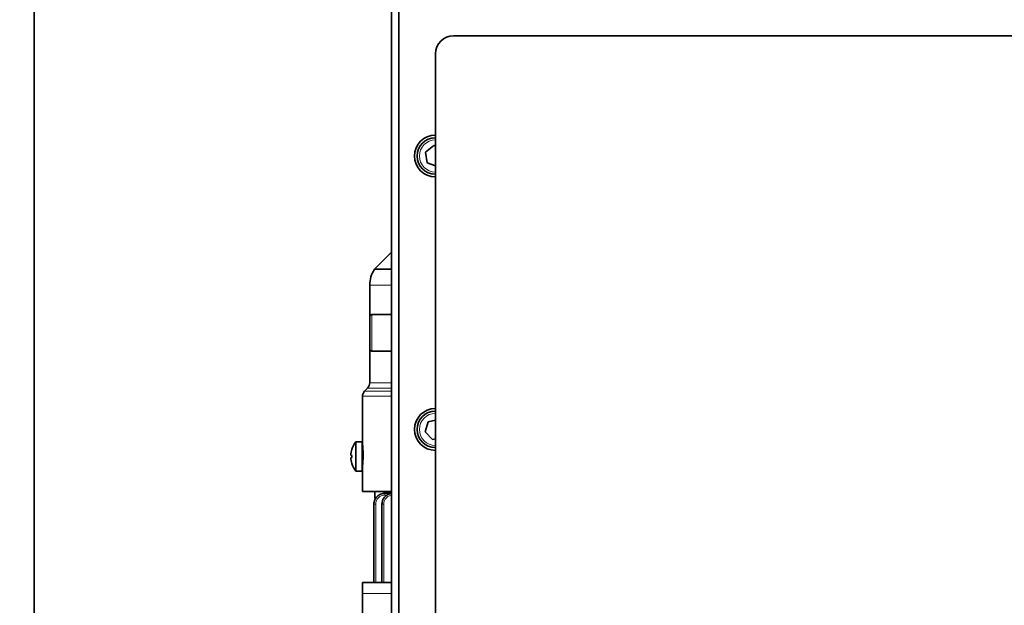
# Model space of a CAD drawing. Header units: millimetres. Extents: x 0 to 7128, y 0 to 5040.
# Tile 83 of 215: x 1573 to 1843, y 1629 to 1790. Entities that reach past the tile are written whole.
import ezdxf

# ---------------------------------------------------------------- set-up
doc = ezdxf.new("R2010")
doc.units = ezdxf.units.MM
doc.header["$LTSCALE"] = 12
doc.layers.add('Quote(ISO)', color=7, linetype='Continuous', lineweight=25, true_color=0x80ff00)
doc.layers.add('Spigoli tangenti visibili(ISO)', color=7, linetype='Continuous', lineweight=15, true_color=0x00803f)
doc.layers.add('Spigoli visibili(ISO)', color=7, linetype='Continuous', lineweight=35)
doc.styles.add('Corrente-BSI', font='arial.ttf')
doc.dimstyles.new('DEFAULT-ISO', dxfattribs={"dimscale": 12, "dimtxt": 3.5, "dimasz": 2.5, "dimexe": 1, "dimexo": 1, "dimgap": 0.762, "dimtad": 1, "dimtoh": 1, "dimrnd": 1e-08, "dimtxsty": 'Corrente-BSI', "dimcen": 0.09, "dimdle": 10, "dimclrd": 7, "dimclre": 7, "dimclrt": 7, "dimazin": 2, "dimtfac": 0.571429, "dimtmove": 0, "dimatfit": 3, "dimfxl": 1, "dimtolj": 1, "dimlwd": 5, "dimlwe": 5, "dimarcsym": 0})

# ---------------------------------------------------------------- blocks, each defined once
blk = doc.blocks.new('*D33')
at = {"layer": 'Defpoints', "color": 0, "linetype": 'Continuous', "transparency": 16777216}
for p in [(1274.72, 2497.15), (1576.72, 2497.15), (1682.72, 1257.65)]:
    blk.add_point(p, dxfattribs=at)
at = {"layer": 'Quote(ISO)', "color": 7, "linetype": 'Continuous', "lineweight": 5, "transparency": 16777216}
for p, q in [((1564.72, 2497.15), (1262.72, 2497.15)), ((1274.72, 1287.65), (1274.72, 2467.15)), ((1670.72, 1257.65), (1262.72, 1257.65))]:
    blk.add_line(p, q, dxfattribs=at)
at = {"layer": 'Quote(ISO)', "color": 7, "linetype": 'Continuous', "transparency": 16777216}
for points in [[(1269.72, 2467.15), (1279.72, 2467.15), (1274.72, 2497.15)], [(1269.72, 1287.65), (1279.72, 1287.65), (1274.72, 1257.65)]]:
    blk.add_solid(points, dxfattribs=at)
at = {"layer": 'Quote(ISO)', "color": 7, "linetype": 'Continuous', "lineweight": 9, "transparency": 16777216, "insert": (1222.66, 1816.62), "char_height": 42, "attachment_point": 1, "rotation": 90, "style": 'Corrente-BSI'}
blk.add_mtext('\\A1;1239', dxfattribs=at)
blk = doc.blocks.new('*D51')
at = {"layer": 'Defpoints', "color": 0, "linetype": 'Continuous', "transparency": 16777216}
for p in [(1137.09, 2695.1), (1650.22, 2695.1), (1682.72, 1257.65)]:
    blk.add_point(p, dxfattribs=at)
at = {"layer": 'Quote(ISO)', "color": 7, "linetype": 'Continuous', "lineweight": 5, "transparency": 16777216}
for p, q in [((1638.22, 2695.1), (1125.09, 2695.1)), ((1137.09, 1287.65), (1137.09, 2665.1)), ((1670.72, 1257.65), (1125.09, 1257.65))]:
    blk.add_line(p, q, dxfattribs=at)
at = {"layer": 'Quote(ISO)', "color": 7, "linetype": 'Continuous', "transparency": 16777216}
for points in [[(1132.09, 2665.1), (1142.09, 2665.1), (1137.09, 2695.1)], [(1132.09, 1287.65), (1142.09, 1287.65), (1137.09, 1257.65)]]:
    blk.add_solid(points, dxfattribs=at)
at = {"layer": 'Quote(ISO)', "color": 7, "linetype": 'Continuous', "lineweight": 9, "transparency": 16777216, "insert": (1085.03, 1915.64), "char_height": 42, "attachment_point": 1, "rotation": 90, "style": 'Corrente-BSI'}
blk.add_mtext('\\A1;1437', dxfattribs=at)

msp = doc.modelspace()

# ---------------------------------------------------------------- linework, layer by layer
at = {"layer": 'Spigoli tangenti visibili(ISO)'}
for p, q in [((1674.721, 1716.711), (1668.721, 1716.711)), ((1669.321, 1708.651), (1669.321, 1698.651)), ((1667.307, 1687.68), (1674.721, 1687.68)), ((1668.135, 1688.509), (1674.721, 1688.509)), ((1674.721, 1689.923), (1668.721, 1689.923)), ((1666.721, 1686.266), (1674.721, 1686.266)), ((1672.842, 1659.151), (1673.412, 1659.151)), ((1670.342, 1656.651), (1669.853, 1656.651)), ((1670.342, 1635.151), (1670.342, 1656.651)), ((1672.559, 1656.651), (1672.07, 1656.651)), ((1672.559, 1635.151), (1672.559, 1656.651)), ((1666.721, 1632.151), (1674.721, 1632.151))]:
    msp.add_line(p, q, dxfattribs=at)
for centre in [(1686.721, 1752.151), (1686.721, 1677.151)]:
    msp.add_arc(centre, 4.4, 90, 270, dxfattribs=at)
msp.add_ellipse((1672.853, 1659.151), major_axis=(0, 0.5), ratio=0.0217969, start_param=0, end_param=1.5707963, dxfattribs=at)
for points, knots in [([(1670.342, 1656.651), (1670.342, 1656.978), (1670.407, 1657.305), (1670.657, 1657.91), (1670.843, 1658.187), (1671.306, 1658.65), (1671.583, 1658.835), (1672.188, 1659.086), (1672.515, 1659.151), (1672.842, 1659.151)], [0, 0, 0, 0, 0.25, 0.25, 0.5, 0.5, 0.75, 0.75, 1, 1, 1, 1]), ([(1672.559, 1656.651), (1672.559, 1656.978), (1672.624, 1657.305), (1672.875, 1657.91), (1673.06, 1658.187), (1673.523, 1658.65), (1673.8, 1658.835), (1674.301, 1659.043), (1674.509, 1659.099), (1674.721, 1659.128)], [0, 0, 0, 0, 0.25, 0.25, 0.5, 0.5, 0.75, 0.75, 0.91359843, 0.91359843, 0.91359843, 0.91359843])]:
    msp.add_open_spline(points, degree=3, knots=knots, dxfattribs=at)
at = {"layer": 'Spigoli visibili(ISO)'}
for p, q in [((1576.721, 1897.151), (1576.721, 1457.151)), ((1674.721, 1897.151), (1674.721, 1473.651)), ((1676.721, 1282.651), (1676.721, 1897.151)), ((1676.721, 1473.651), (1676.721, 1897.151)), ((1691.721, 1785.151), (1861.721, 1785.151)), ((1686.721, 1434.636), (1686.721, 1780.151)), ((1684.017, 1753.161), (1686.244, 1754.998)), ((1684.494, 1750.314), (1684.017, 1753.161)), ((1686.244, 1754.998), (1686.721, 1754.82)), ((1686.721, 1749.482), (1684.494, 1750.314)), ((1674.721, 1725.793), (1670.025, 1721.089)), ((1674.721, 1721.089), (1670.025, 1721.089)), ((1668.721, 1716.711), (1668.721, 1708.051)), ((1668.721, 1699.251), (1668.721, 1708.051)), ((1669.321, 1708.651), (1674.721, 1708.651)), ((1668.721, 1699.251), (1668.721, 1689.923)), ((1669.321, 1698.651), (1674.721, 1698.651)), ((1668.135, 1688.509), (1667.307, 1687.68)), ((1666.721, 1686.266), (1666.721, 1672.845)), ((1684.749, 1679.259), (1686.721, 1679.718)), ((1683.909, 1676.497), (1684.749, 1679.259)), ((1685.882, 1674.389), (1683.909, 1676.497)), ((1686.721, 1674.584), (1685.882, 1674.389)), ((1663.8, 1671.651), (1663.794, 1671.656)), ((1664.877, 1673.725), (1664.877, 1665.725)), ((1666.6, 1673.725), (1664.877, 1673.725)), ((1666.6, 1673.725), (1666.6, 1665.725)), ((1666.721, 1672.845), (1666.751, 1672.845)), ((1663.8, 1670.031), (1663.519, 1670.072)), ((1663.519, 1669.378), (1663.8, 1669.419)), ((1663.794, 1667.794), (1663.8, 1667.799)), ((1666.721, 1667.345), (1666.751, 1667.345)), ((1666.721, 1667.345), (1666.721, 1660.095)), ((1666.6, 1665.725), (1664.877, 1665.725)), ((1674.721, 1660.095), (1666.721, 1660.095)), ((1670.129, 1660.095), (1670.129, 1658.274)), ((1670.129, 1658.274), (1670.33, 1658.274)), ((1674.721, 1659.651), (1672.853, 1659.651)), ((1669.853, 1656.651), (1669.853, 1635.151)), ((1672.07, 1656.651), (1672.07, 1635.151)), ((1666.721, 1632.151), (1666.721, 1635.151)), ((1674.721, 1635.151), (1666.721, 1635.151)), ((1666.721, 1632.151), (1666.721, 1518.151))]:
    msp.add_line(p, q, dxfattribs=at)
for centre, radius, start, end in [((1691.721, 1780.151), 5, 90, 180), ((1686.721, 1752.151), 5.75, 90, 270), ((1686.721, 1752.151), 5, 90, 270), ((1676.721, 1716.711), 8, 146.82149, 180), ((1669.321, 1708.051), 0.6, 90, 180), ((1669.321, 1699.251), 0.6, 180, 270), ((1668.721, 1686.266), 2, 135, 180), ((1666.721, 1689.923), 2, 315, 0), ((1686.721, 1677.151), 5.75, 90, 270), ((1686.721, 1677.151), 5, 90, 270), ((1670, 1669.725), 6.5, 142.02013, 162.71786), ((1667.218, 1672.075), 0.618, 180, 234.23408), ((1670, 1669.725), 6.5, 197.28214, 217.97987), ((1667.218, 1667.375), 0.618, 130.75514, 180)]:
    msp.add_arc(centre, radius, start, end, dxfattribs=at)
for centre, major_axis, ratio, start_param, end_param in [((1669.915, 1669.725), (0, -6.473), 0.989533, 4.4103348, 4.6587112), ((1669.915, 1669.725), (0, -6.473), 0.989533, 4.7660667, 5.0144431), ((1668.128, 1669.725), (0, -5.88), 0.7371541, 4.6602657, 4.7645122)]:
    msp.add_ellipse(centre, major_axis=major_axis, ratio=ratio, start_param=start_param, end_param=end_param, dxfattribs=at)
for points, knots in [([(1666.749, 1672.845), (1666.758, 1672.845), (1666.771, 1672.776), (1666.8, 1672.495), (1666.816, 1672.283), (1666.838, 1671.903), (1666.845, 1671.747), (1666.852, 1671.577)], [-1.24355722, -1.24355722, -1.24355722, -1.24355722, -1.13986713, -1.13986713, -1.03617705, -1.03617705, -0.97854596, -0.97854596, -0.97854596, -0.97854596]), ([(1666.751, 1672.845), (1666.761, 1672.845), (1666.775, 1672.776), (1666.805, 1672.495), (1666.821, 1672.283), (1666.849, 1671.795), (1666.862, 1671.486), (1666.881, 1670.808), (1666.886, 1670.44), (1666.886, 1670.095), (1666.886, 1669.749), (1666.881, 1669.381), (1666.862, 1668.704), (1666.849, 1668.395), (1666.821, 1667.906), (1666.805, 1667.695), (1666.775, 1667.414), (1666.761, 1667.345), (1666.751, 1667.345)], [1.2433582, 1.2433582, 1.2433582, 1.2433582, 1.34704828, 1.34704828, 1.45073837, 1.45073837, 1.55434099, 1.55434099, 1.65794361, 1.65794361, 1.65794361, 1.76154623, 1.76154623, 1.86514886, 1.86514886, 1.96883894, 1.96883894, 2.07252902, 2.07252902, 2.07252902, 2.07252902]), ([(1666.81, 1667.84), (1666.802, 1667.728), (1666.794, 1667.63), (1666.771, 1667.414), (1666.758, 1667.345), (1666.749, 1667.345)], [-0.57436439, -0.57436439, -0.57436439, -0.57436439, -0.51807648, -0.51807648, -0.4143864, -0.4143864, -0.4143864, -0.4143864]), ([(1672.853, 1659.651), (1672.46, 1659.651), (1672.068, 1659.573), (1671.342, 1659.272), (1671.009, 1659.05), (1670.454, 1658.495), (1670.231, 1658.162), (1669.931, 1657.436), (1669.853, 1657.044), (1669.853, 1656.651)], [0, 0, 0, 0, 0.25, 0.25, 0.5, 0.5, 0.75, 0.75, 1, 1, 1, 1]), ([(1674.721, 1659.63), (1674.447, 1659.598), (1674.177, 1659.528), (1673.559, 1659.272), (1673.227, 1659.05), (1672.671, 1658.495), (1672.449, 1658.162), (1672.148, 1657.436), (1672.07, 1657.044), (1672.07, 1656.651)], [0.07426044, 0.07426044, 0.07426044, 0.07426044, 0.25, 0.25, 0.5, 0.5, 0.75, 0.75, 1, 1, 1, 1])]:
    msp.add_open_spline(points, degree=3, knots=knots, dxfattribs=at)

# ---------------------------------------------------------------- dimensions: what is measured, and where the dimension line sits
at = {"layer": 'Quote(ISO)', "color": 7, "linetype": 'Continuous', "lineweight": 9}
for base, p1, p2, override, picture, middle in [((1137.086, 2695.097), (1682.721, 1257.651), (1650.221, 2695.097), {"dimtoh": 0, "dimdec": 0, "dimtdec": 0, "dimtofl": 0, "dimatfit": 1}, '*D51', (1137.086, 1976.374)), ((1274.721166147, 2497.150990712), (1682.721166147, 1257.650990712), (1576.721166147, 2497.150990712), {"dimgap": 0.762, "dimtoh": 0, "dimdec": 0, "dimtol": 0, "dimlim": 0, "dimtp": 0, "dimtm": 0, "dimtdec": 0, "dimtofl": 0, "dimatfit": 1}, '*D33', (1274.721166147, 1877.400990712))]:
    dim = msp.add_linear_dim(base=base, p1=p1, p2=p2, angle=270, dimstyle='DEFAULT-ISO', override=override, dxfattribs=at)
    dim.commit()
    dim.dimension.update_dxf_attribs({"geometry": picture, "text_midpoint": middle, "dimtype": 160})

doc.saveas('drawing.dxf')
